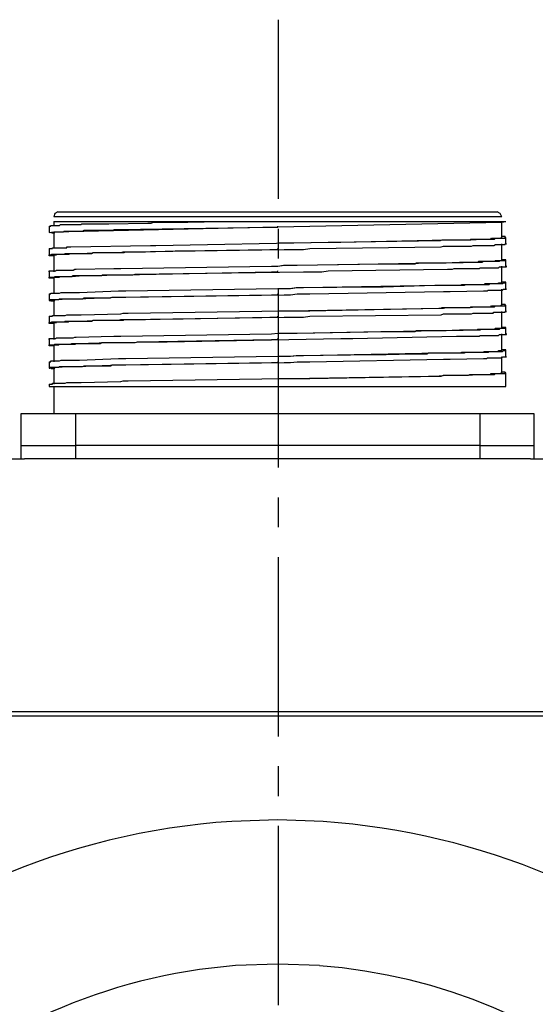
# Model space of a CAD drawing. Header units: millimetres. Extents: x 32137 to 34250, y 9840 to 11020.
# Tile 27 of 50: x 32481 to 32508, y 10366 to 10418. Entities that reach past the tile are written whole.
import ezdxf

# ---------------------------------------------------------------- set-up
doc = ezdxf.new("R2010")
doc.units = ezdxf.units.MM
doc.linetypes.add('CENTER2', pattern=[28.575, 19.05, -3.175, 3.175, -3.175])
doc.layers.add('Center', color=1, linetype='CENTER2')
doc.layers.add('Z_entity', color=7, linetype='Continuous')

msp = doc.modelspace()

# ---------------------------------------------------------------- linework, layer by layer
at = {"layer": 'Center', "ltscale": 0.5}
msp.add_line((32494.255, 10418.321), (32494.255, 10283.321), dxfattribs=at)
at = {"layer": 'Z_entity', "color": 7}
for p, q in [((32482.557, 10408.102), (32482.387, 10408.017)), ((32482.557, 10408.102), (32505.897, 10408.102)), ((32506.067, 10408.017), (32505.897, 10408.102)), ((32482.387, 10408.017), (32482.345, 10407.847)), ((32506.151, 10407.847), (32482.345, 10407.847)), ((32482.345, 10407.593), (32492.003, 10407.593)), ((32482.345, 10407.593), (32482.345, 10407.339)), ((32489.461, 10407.551), (32491.198, 10407.593)), ((32491.198, 10407.593), (32491.918, 10407.593)), ((32491.918, 10407.593), (32506.363, 10407.593)), ((32506.151, 10407.847), (32506.067, 10408.017)), ((32506.151, 10407.551), (32506.363, 10407.593)), ((32506.151, 10406.746), (32506.151, 10407.593)), ((32482.091, 10407.339), (32482.176, 10407.339)), ((32482.091, 10407.339), (32482.091, 10407)), ((32482.091, 10407), (32482.345, 10407.043)), ((32482.176, 10407.339), (32482.176, 10407.382)), ((32482.176, 10407.382), (32482.642, 10407.382)), ((32482.345, 10407.043), (32494.239, 10407.308)), ((32482.387, 10407), (32482.387, 10407.043)), ((32482.387, 10407.043), (32482.853, 10407.043)), ((32482.642, 10407.382), (32482.684, 10407.424)), ((32482.684, 10407.424), (32482.811, 10407.424)), ((32482.811, 10407.424), (32483.277, 10407.424)), ((32482.853, 10407.043), (32482.896, 10407.085)), ((32482.896, 10407.085), (32483.107, 10407.085)), ((32483.107, 10407.085), (32483.658, 10407.085)), ((32483.277, 10407.424), (32483.785, 10407.424)), ((32483.658, 10407.085), (32483.87, 10407.085)), ((32483.785, 10407.424), (32483.828, 10407.466)), ((32483.828, 10407.466), (32484.209, 10407.466)), ((32483.87, 10407.085), (32483.955, 10407.127)), ((32483.955, 10407.127), (32484.675, 10407.127)), ((32484.209, 10407.466), (32484.929, 10407.466)), ((32484.675, 10407.127), (32485.437, 10407.127)), ((32484.929, 10407.466), (32485.268, 10407.466)), ((32485.268, 10407.466), (32487.343, 10407.509)), ((32485.437, 10407.127), (32485.564, 10407.17)), ((32485.564, 10407.17), (32485.776, 10407.17)), ((32485.776, 10407.17), (32493.909, 10407.297)), ((32487.343, 10407.509), (32487.513, 10407.509)), ((32487.513, 10407.509), (32487.64, 10407.551)), ((32487.64, 10407.551), (32489.165, 10407.551)), ((32489.165, 10407.551), (32489.461, 10407.551)), ((32493.909, 10407.297), (32494.248, 10407.297)), ((32494.239, 10407.308), (32506.151, 10407.551)), ((32494.248, 10407.297), (32494.248, 10407.339)), ((32482.345, 10406.958), (32482.091, 10407)), ((32482.345, 10407), (32482.387, 10407)), ((32482.345, 10407), (32482.345, 10406.153)), ((32494.884, 10406.45), (32502.847, 10406.577)), ((32497.595, 10406.492), (32503.271, 10406.619)), ((32502.847, 10406.577), (32502.89, 10406.577)), ((32502.89, 10406.577), (32502.974, 10406.619)), ((32502.974, 10406.619), (32503.101, 10406.619)), ((32503.101, 10406.619), (32503.906, 10406.619)), ((32503.271, 10406.619), (32503.737, 10406.619)), ((32503.737, 10406.619), (32504.33, 10406.619)), ((32503.906, 10406.619), (32504.457, 10406.619)), ((32504.33, 10406.619), (32504.499, 10406.619)), ((32504.457, 10406.619), (32504.499, 10406.661)), ((32504.499, 10406.619), (32505.092, 10406.661)), ((32504.499, 10406.661), (32504.881, 10406.661)), ((32504.881, 10406.661), (32505.346, 10406.661)), ((32505.092, 10406.661), (32505.389, 10406.661)), ((32505.346, 10406.661), (32505.558, 10406.661)), ((32505.389, 10406.661), (32505.685, 10406.661)), ((32505.558, 10406.661), (32505.601, 10406.704)), ((32505.601, 10406.704), (32506.109, 10406.704)), ((32505.685, 10406.661), (32505.77, 10406.661)), ((32505.77, 10406.661), (32505.812, 10406.704)), ((32505.812, 10406.704), (32506.109, 10406.704)), ((32506.109, 10406.704), (32506.109, 10406.746)), ((32506.109, 10406.746), (32506.151, 10406.746)), ((32506.109, 10406.704), (32506.321, 10406.704)), ((32506.321, 10406.788), (32506.151, 10406.788)), ((32506.321, 10406.746), (32506.321, 10406.788)), ((32506.321, 10406.704), (32506.321, 10406.746)), ((32506.321, 10406.746), (32506.363, 10406.746)), ((32506.363, 10406.746), (32506.321, 10406.746)), ((32506.363, 10406.407), (32506.363, 10406.746)), ((32482.091, 10406.153), (32482.26, 10406.153)), ((32482.091, 10406.153), (32482.091, 10405.814)), ((32482.26, 10406.153), (32482.26, 10406.195)), ((32482.26, 10406.195), (32482.303, 10406.195)), ((32482.303, 10406.195), (32482.938, 10406.195)), ((32482.938, 10406.195), (32483.023, 10406.195)), ((32483.023, 10406.195), (32483.023, 10406.238)), ((32483.023, 10406.238), (32483.235, 10406.238)), ((32483.235, 10406.238), (32487.471, 10406.323)), ((32486.284, 10405.984), (32494.587, 10406.111)), ((32487.216, 10405.984), (32488.784, 10406.026)), ((32487.471, 10406.323), (32487.767, 10406.323)), ((32487.767, 10406.323), (32496.917, 10406.492)), ((32488.784, 10406.026), (32489.207, 10406.026)), ((32489.207, 10406.026), (32493.825, 10406.111)), ((32493.825, 10406.111), (32494.248, 10406.111)), ((32494.248, 10406.45), (32494.884, 10406.45)), ((32494.248, 10406.111), (32494.248, 10406.153)), ((32494.587, 10406.111), (32495.604, 10406.111)), ((32495.604, 10406.111), (32495.943, 10406.153)), ((32495.943, 10406.153), (32502.932, 10406.238)), ((32496.917, 10406.492), (32497.595, 10406.492)), ((32502.932, 10406.238), (32503.059, 10406.28)), ((32503.059, 10406.28), (32503.398, 10406.28)), ((32503.398, 10406.28), (32504.245, 10406.28)), ((32504.245, 10406.28), (32504.542, 10406.28)), ((32504.542, 10406.28), (32504.626, 10406.323)), ((32504.626, 10406.323), (32505.262, 10406.323)), ((32505.262, 10406.323), (32505.601, 10406.323)), ((32505.601, 10406.323), (32505.728, 10406.323)), ((32505.728, 10406.323), (32505.812, 10406.365)), ((32505.812, 10406.365), (32506.321, 10406.365)), ((32506.151, 10405.56), (32506.151, 10406.407)), ((32506.321, 10406.365), (32506.321, 10406.407)), ((32506.321, 10406.407), (32506.405, 10406.407)), ((32506.405, 10406.407), (32506.363, 10406.407)), ((32482.091, 10405.772), (32482.091, 10405.814)), ((32482.091, 10405.814), (32482.218, 10405.814)), ((32482.345, 10405.772), (32482.091, 10405.772)), ((32482.218, 10405.814), (32482.218, 10405.857)), ((32482.218, 10405.857), (32482.43, 10405.857)), ((32482.345, 10405.814), (32482.472, 10405.814)), ((32482.345, 10405.814), (32482.345, 10404.925)), ((32482.43, 10405.857), (32482.811, 10405.857)), ((32482.472, 10405.814), (32482.472, 10405.857)), ((32482.472, 10405.857), (32482.642, 10405.857)), ((32482.642, 10405.857), (32483.065, 10405.857)), ((32482.811, 10405.857), (32482.896, 10405.857)), ((32482.896, 10405.857), (32482.938, 10405.899)), ((32482.938, 10405.899), (32483.531, 10405.899)), ((32483.065, 10405.857), (32483.15, 10405.857)), ((32483.15, 10405.857), (32483.192, 10405.899)), ((32483.192, 10405.899), (32484.336, 10405.899)), ((32483.531, 10405.899), (32483.87, 10405.899)), ((32483.87, 10405.899), (32484.632, 10405.941)), ((32484.336, 10405.899), (32484.421, 10405.941)), ((32484.421, 10405.941), (32484.717, 10405.941)), ((32484.632, 10405.941), (32484.844, 10405.941)), ((32484.717, 10405.941), (32485.564, 10405.941)), ((32484.844, 10405.941), (32485.776, 10405.941)), ((32485.564, 10405.941), (32486.073, 10405.941)), ((32485.776, 10405.941), (32485.903, 10405.941)), ((32485.903, 10405.941), (32486.03, 10405.984)), ((32486.03, 10405.984), (32486.284, 10405.984)), ((32486.073, 10405.941), (32486.157, 10405.984)), ((32486.157, 10405.984), (32487.216, 10405.984)), ((32504.881, 10405.433), (32504.923, 10405.475)), ((32504.923, 10405.475), (32505.389, 10405.475)), ((32505.092, 10405.433), (32505.177, 10405.475)), ((32505.177, 10405.475), (32505.262, 10405.475)), ((32505.262, 10405.475), (32505.643, 10405.475)), ((32505.389, 10405.475), (32505.77, 10405.475)), ((32505.643, 10405.475), (32506.024, 10405.475)), ((32505.77, 10405.475), (32505.812, 10405.518)), ((32505.812, 10405.518), (32506.151, 10405.518)), ((32506.024, 10405.475), (32506.067, 10405.518)), ((32506.067, 10405.518), (32506.363, 10405.518)), ((32506.363, 10405.56), (32506.151, 10405.56)), ((32506.151, 10405.518), (32506.151, 10405.56)), ((32506.363, 10405.518), (32506.363, 10405.56)), ((32506.363, 10405.221), (32506.363, 10405.56)), ((32482.091, 10404.925), (32482.091, 10404.967)), ((32482.091, 10404.967), (32482.43, 10404.967)), ((32482.43, 10404.967), (32482.472, 10405.009)), ((32482.472, 10405.009), (32482.769, 10405.009)), ((32482.769, 10405.009), (32483.277, 10405.009)), ((32483.277, 10405.009), (32483.362, 10405.009)), ((32483.362, 10405.009), (32483.446, 10405.052)), ((32483.446, 10405.052), (32483.531, 10405.052)), ((32483.531, 10405.052), (32485.522, 10405.094)), ((32485.522, 10405.094), (32485.903, 10405.094)), ((32485.903, 10405.094), (32493.909, 10405.221)), ((32493.909, 10405.221), (32494.248, 10405.221)), ((32494.248, 10405.221), (32494.587, 10405.264)), ((32494.248, 10405.221), (32494.545, 10405.264)), ((32494.248, 10404.925), (32494.248, 10404.967)), ((32494.545, 10405.264), (32495.222, 10405.264)), ((32494.587, 10405.264), (32495.265, 10405.264)), ((32495.222, 10405.264), (32499.713, 10405.348)), ((32495.265, 10405.264), (32502.805, 10405.391)), ((32496.578, 10404.925), (32496.917, 10404.967)), ((32496.917, 10404.967), (32503.271, 10405.052)), ((32499.713, 10405.348), (32500.136, 10405.348)), ((32500.136, 10405.348), (32501.534, 10405.348)), ((32501.534, 10405.348), (32501.619, 10405.391)), ((32501.619, 10405.391), (32501.661, 10405.391)), ((32501.661, 10405.391), (32502.635, 10405.391)), ((32502.635, 10405.391), (32503.101, 10405.391)), ((32502.805, 10405.391), (32503.186, 10405.391)), ((32503.101, 10405.391), (32503.906, 10405.433)), ((32503.186, 10405.391), (32505.008, 10405.433)), ((32503.271, 10405.052), (32503.525, 10405.052)), ((32503.525, 10405.052), (32503.61, 10405.094)), ((32503.61, 10405.094), (32503.737, 10405.094)), ((32503.737, 10405.094), (32504.499, 10405.094)), ((32503.906, 10405.433), (32504.033, 10405.433)), ((32504.033, 10405.433), (32504.711, 10405.433)), ((32504.499, 10405.094), (32504.965, 10405.094)), ((32504.711, 10405.433), (32504.881, 10405.433)), ((32504.965, 10405.094), (32505.008, 10405.136)), ((32505.008, 10405.433), (32505.092, 10405.433)), ((32505.008, 10405.136), (32505.389, 10405.136)), ((32505.389, 10405.136), (32505.728, 10405.136)), ((32505.728, 10405.136), (32505.982, 10405.136)), ((32505.982, 10405.136), (32506.024, 10405.179)), ((32506.024, 10405.179), (32506.405, 10405.179)), ((32506.151, 10404.332), (32506.151, 10405.221)), ((32506.405, 10405.221), (32506.363, 10405.221)), ((32506.405, 10405.179), (32506.405, 10405.221)), ((32482.091, 10404.925), (32482.091, 10404.586)), ((32482.091, 10404.586), (32482.091, 10404.628)), ((32482.091, 10404.628), (32482.133, 10404.628)), ((32482.345, 10404.586), (32482.091, 10404.586)), ((32482.133, 10404.628), (32482.345, 10404.628)), ((32482.345, 10404.628), (32482.387, 10404.628)), ((32482.345, 10404.586), (32482.345, 10404.628)), ((32482.345, 10404.628), (32482.387, 10404.628)), ((32482.345, 10404.586), (32482.345, 10403.739)), ((32482.387, 10404.628), (32482.387, 10404.67)), ((32482.387, 10404.67), (32482.599, 10404.67)), ((32482.387, 10404.628), (32482.599, 10404.628)), ((32482.599, 10404.67), (32483.023, 10404.67)), ((32482.599, 10404.628), (32482.642, 10404.628)), ((32482.642, 10404.628), (32482.642, 10404.67)), ((32482.642, 10404.67), (32482.811, 10404.67)), ((32482.811, 10404.67), (32483.235, 10404.67)), ((32483.023, 10404.67), (32483.277, 10404.67)), ((32483.235, 10404.67), (32483.319, 10404.67)), ((32483.277, 10404.67), (32483.362, 10404.713)), ((32483.319, 10404.67), (32483.87, 10404.713)), ((32483.362, 10404.713), (32484.039, 10404.713)), ((32483.87, 10404.713), (32484.124, 10404.713)), ((32484.039, 10404.713), (32486.284, 10404.755)), ((32484.124, 10404.713), (32484.717, 10404.713)), ((32484.717, 10404.713), (32484.887, 10404.713)), ((32484.887, 10404.713), (32484.929, 10404.755)), ((32484.929, 10404.755), (32486.03, 10404.755)), ((32486.03, 10404.755), (32493.909, 10404.925)), ((32486.284, 10404.755), (32486.539, 10404.755)), ((32486.539, 10404.755), (32486.666, 10404.798)), ((32486.666, 10404.798), (32495.604, 10404.925)), ((32493.909, 10404.925), (32494.248, 10404.925)), ((32495.604, 10404.925), (32496.578, 10404.925)), ((32483.701, 10403.823), (32485.776, 10403.908)), ((32485.776, 10403.908), (32486.157, 10403.908)), ((32486.157, 10403.908), (32494.248, 10404.035)), ((32494.248, 10404.035), (32494.926, 10404.035)), ((32494.248, 10404.035), (32494.884, 10404.035)), ((32494.884, 10404.035), (32495.222, 10404.077)), ((32494.926, 10404.035), (32495.265, 10404.077)), ((32495.222, 10404.077), (32499.543, 10404.12)), ((32495.265, 10404.077), (32495.604, 10404.077)), ((32495.604, 10404.077), (32502.805, 10404.205)), ((32499.543, 10404.12), (32499.84, 10404.12)), ((32499.84, 10404.12), (32502.593, 10404.205)), ((32502.593, 10404.205), (32502.974, 10404.205)), ((32502.805, 10404.205), (32503.271, 10404.205)), ((32502.974, 10404.205), (32503.737, 10404.205)), ((32503.271, 10404.205), (32504.118, 10404.205)), ((32503.398, 10403.866), (32505.177, 10403.908)), ((32503.737, 10404.205), (32503.949, 10404.205)), ((32503.949, 10404.205), (32504.033, 10404.247)), ((32504.033, 10404.247), (32505.219, 10404.247)), ((32504.118, 10404.205), (32504.16, 10404.205)), ((32504.16, 10404.205), (32504.245, 10404.247)), ((32504.245, 10404.247), (32504.965, 10404.247)), ((32504.965, 10404.247), (32505.474, 10404.247)), ((32505.177, 10403.908), (32505.389, 10403.908)), ((32505.219, 10404.247), (32505.262, 10404.289)), ((32505.262, 10404.289), (32505.346, 10404.289)), ((32505.346, 10404.289), (32505.812, 10404.289)), ((32505.389, 10403.908), (32505.431, 10403.95)), ((32505.431, 10403.95), (32505.812, 10403.95)), ((32505.474, 10404.247), (32505.516, 10404.289)), ((32505.516, 10404.289), (32505.77, 10404.289)), ((32505.77, 10404.289), (32506.151, 10404.289)), ((32505.812, 10404.289), (32505.982, 10404.289)), ((32505.812, 10403.95), (32506.194, 10403.95)), ((32505.982, 10404.289), (32505.982, 10404.332)), ((32505.982, 10404.332), (32506.151, 10404.332)), ((32506.363, 10404.374), (32506.151, 10404.374)), ((32506.151, 10404.289), (32506.194, 10404.289)), ((32506.151, 10403.146), (32506.151, 10403.993)), ((32506.194, 10404.289), (32506.236, 10404.332)), ((32506.194, 10403.95), (32506.236, 10403.993)), ((32506.236, 10404.332), (32506.363, 10404.332)), ((32506.236, 10403.993), (32506.405, 10403.993)), ((32506.363, 10404.332), (32506.363, 10404.374)), ((32506.363, 10403.993), (32506.363, 10404.332)), ((32506.405, 10403.993), (32506.363, 10403.993)), ((32482.091, 10403.739), (32482.176, 10403.739)), ((32482.091, 10403.739), (32482.091, 10403.4)), ((32482.176, 10403.4), (32482.091, 10403.4)), ((32482.091, 10403.4), (32482.133, 10403.4)), ((32482.133, 10403.4), (32482.133, 10403.442)), ((32482.133, 10403.442), (32482.599, 10403.442)), ((32482.176, 10403.739), (32482.176, 10403.781)), ((32482.176, 10403.781), (32482.642, 10403.781)), ((32482.176, 10403.357), (32482.176, 10403.4)), ((32482.345, 10403.4), (32482.387, 10403.4)), ((32482.345, 10403.4), (32482.345, 10402.552)), ((32482.387, 10403.4), (32482.387, 10403.442)), ((32482.387, 10403.442), (32482.557, 10403.442)), ((32482.557, 10403.442), (32483.023, 10403.484)), ((32482.599, 10403.442), (32482.642, 10403.484)), ((32482.642, 10403.781), (32482.726, 10403.823)), ((32482.642, 10403.484), (32482.811, 10403.484)), ((32482.726, 10403.823), (32482.896, 10403.823)), ((32482.811, 10403.484), (32483.362, 10403.484)), ((32482.896, 10403.823), (32483.446, 10403.823)), ((32483.023, 10403.484), (32483.107, 10403.484)), ((32483.107, 10403.484), (32483.658, 10403.484)), ((32483.362, 10403.484), (32483.616, 10403.484)), ((32483.446, 10403.823), (32483.701, 10403.823)), ((32483.616, 10403.484), (32485.776, 10403.569)), ((32483.658, 10403.484), (32483.87, 10403.484)), ((32483.87, 10403.484), (32483.955, 10403.527)), ((32483.955, 10403.527), (32485.353, 10403.527)), ((32485.353, 10403.527), (32485.437, 10403.569)), ((32485.437, 10403.569), (32485.776, 10403.569)), ((32485.776, 10403.569), (32493.909, 10403.696)), ((32485.776, 10403.569), (32486.157, 10403.569)), ((32486.157, 10403.569), (32494.587, 10403.696)), ((32493.909, 10403.696), (32494.248, 10403.696)), ((32494.248, 10403.696), (32494.248, 10403.739)), ((32494.587, 10403.696), (32494.926, 10403.696)), ((32494.926, 10403.696), (32495.265, 10403.739)), ((32495.265, 10403.739), (32495.943, 10403.739)), ((32495.943, 10403.739), (32503.059, 10403.866)), ((32503.059, 10403.866), (32503.398, 10403.866)), ((32482.345, 10403.357), (32482.176, 10403.357)), ((32486.284, 10402.722), (32494.587, 10402.849)), ((32494.248, 10402.849), (32494.884, 10402.849)), ((32494.587, 10402.849), (32495.943, 10402.849)), ((32494.884, 10402.849), (32502.847, 10402.976)), ((32495.943, 10402.849), (32502.805, 10402.976)), ((32502.805, 10402.976), (32503.059, 10402.976)), ((32502.847, 10402.976), (32502.89, 10402.976)), ((32502.89, 10402.976), (32502.974, 10403.018)), ((32502.974, 10403.018), (32503.101, 10403.018)), ((32503.059, 10402.976), (32503.186, 10403.018)), ((32503.101, 10403.018), (32503.906, 10403.018)), ((32503.186, 10403.018), (32503.271, 10403.018)), ((32503.271, 10403.018), (32504.118, 10403.018)), ((32503.906, 10403.018), (32504.457, 10403.018)), ((32504.118, 10403.018), (32504.245, 10403.018)), ((32504.245, 10403.018), (32504.965, 10403.061)), ((32504.457, 10403.018), (32504.499, 10403.061)), ((32504.499, 10403.061), (32504.923, 10403.061)), ((32504.923, 10403.061), (32505.389, 10403.061)), ((32504.965, 10403.061), (32505.262, 10403.061)), ((32505.262, 10403.061), (32505.643, 10403.061)), ((32505.389, 10403.061), (32505.558, 10403.061)), ((32505.558, 10403.061), (32505.601, 10403.103)), ((32505.601, 10403.103), (32506.067, 10403.103)), ((32505.643, 10403.061), (32505.77, 10403.061)), ((32505.77, 10403.061), (32505.812, 10403.103)), ((32505.812, 10403.103), (32506.321, 10403.103)), ((32506.067, 10403.103), (32506.109, 10403.146)), ((32506.109, 10403.146), (32506.151, 10403.146)), ((32506.321, 10403.188), (32506.151, 10403.188)), ((32506.321, 10403.146), (32506.321, 10403.188)), ((32506.321, 10403.103), (32506.321, 10403.146)), ((32506.321, 10403.146), (32506.363, 10403.146)), ((32506.363, 10403.146), (32506.321, 10403.146)), ((32506.363, 10402.807), (32506.363, 10403.146)), ((32482.091, 10402.552), (32482.26, 10402.552)), ((32482.091, 10402.552), (32482.091, 10402.214)), ((32482.26, 10402.552), (32482.26, 10402.595)), ((32482.26, 10402.595), (32482.472, 10402.595)), ((32482.472, 10402.595), (32482.811, 10402.595)), ((32482.811, 10402.595), (32482.938, 10402.595)), ((32482.938, 10402.595), (32483.023, 10402.637)), ((32483.023, 10402.637), (32483.785, 10402.637)), ((32483.785, 10402.637), (32485.903, 10402.68)), ((32483.87, 10402.298), (32484.632, 10402.341)), ((32484.336, 10402.298), (32484.421, 10402.341)), ((32484.421, 10402.341), (32484.717, 10402.341)), ((32484.632, 10402.341), (32484.844, 10402.341)), ((32484.717, 10402.341), (32485.564, 10402.341)), ((32484.844, 10402.341), (32485.776, 10402.341)), ((32485.564, 10402.341), (32486.03, 10402.341)), ((32485.776, 10402.341), (32485.903, 10402.383)), ((32485.903, 10402.68), (32486.03, 10402.722)), ((32485.903, 10402.383), (32486.284, 10402.383)), ((32486.03, 10402.722), (32486.284, 10402.722)), ((32486.03, 10402.341), (32486.073, 10402.383)), ((32486.073, 10402.383), (32487.216, 10402.383)), ((32486.284, 10402.383), (32494.587, 10402.51)), ((32487.216, 10402.383), (32488.784, 10402.425)), ((32488.784, 10402.425), (32489.207, 10402.425)), ((32489.207, 10402.425), (32493.825, 10402.51)), ((32493.825, 10402.51), (32494.248, 10402.51)), ((32494.248, 10402.51), (32494.248, 10402.552)), ((32494.587, 10402.51), (32495.604, 10402.51)), ((32495.604, 10402.51), (32495.943, 10402.552)), ((32495.943, 10402.552), (32502.932, 10402.637)), ((32502.932, 10402.637), (32503.059, 10402.68)), ((32503.059, 10402.68), (32503.398, 10402.68)), ((32503.398, 10402.68), (32504.245, 10402.68)), ((32504.245, 10402.68), (32504.542, 10402.68)), ((32504.542, 10402.68), (32504.626, 10402.722)), ((32504.626, 10402.722), (32505.262, 10402.722)), ((32505.262, 10402.722), (32505.601, 10402.722)), ((32505.601, 10402.722), (32505.685, 10402.722)), ((32505.685, 10402.722), (32505.728, 10402.764)), ((32505.728, 10402.764), (32506.321, 10402.764)), ((32506.151, 10401.959), (32506.151, 10402.807)), ((32506.321, 10402.764), (32506.321, 10402.807)), ((32506.321, 10402.807), (32506.405, 10402.807)), ((32506.405, 10402.807), (32506.363, 10402.807)), ((32482.091, 10402.171), (32482.091, 10402.214)), ((32482.091, 10402.214), (32482.218, 10402.214)), ((32482.345, 10402.171), (32482.091, 10402.171)), ((32482.218, 10402.214), (32482.218, 10402.256)), ((32482.218, 10402.256), (32482.43, 10402.256)), ((32482.345, 10402.214), (32482.472, 10402.214)), ((32482.345, 10402.214), (32482.345, 10401.324)), ((32482.43, 10402.256), (32482.811, 10402.256)), ((32482.472, 10402.214), (32482.472, 10402.256)), ((32482.472, 10402.256), (32482.642, 10402.256)), ((32482.642, 10402.256), (32483.065, 10402.256)), ((32482.811, 10402.256), (32482.896, 10402.256)), ((32482.896, 10402.256), (32482.938, 10402.298)), ((32482.938, 10402.298), (32483.531, 10402.298)), ((32483.065, 10402.256), (32483.107, 10402.256)), ((32483.107, 10402.256), (32483.15, 10402.298)), ((32483.15, 10402.298), (32483.701, 10402.298)), ((32483.531, 10402.298), (32483.87, 10402.298)), ((32483.701, 10402.298), (32484.336, 10402.298)), ((32503.101, 10401.79), (32503.906, 10401.832)), ((32503.186, 10401.79), (32505.008, 10401.832)), ((32503.906, 10401.832), (32504.033, 10401.832)), ((32504.033, 10401.832), (32504.711, 10401.832)), ((32504.711, 10401.832), (32504.838, 10401.832)), ((32504.838, 10401.832), (32504.881, 10401.875)), ((32504.881, 10401.875), (32504.923, 10401.875)), ((32504.923, 10401.875), (32505.389, 10401.875)), ((32505.008, 10401.832), (32505.092, 10401.875)), ((32505.092, 10401.875), (32505.262, 10401.875)), ((32505.262, 10401.875), (32505.643, 10401.875)), ((32505.389, 10401.875), (32505.77, 10401.875)), ((32505.643, 10401.875), (32506.024, 10401.875)), ((32505.77, 10401.875), (32505.812, 10401.917)), ((32505.812, 10401.917), (32506.151, 10401.917)), ((32506.024, 10401.875), (32506.067, 10401.917)), ((32506.067, 10401.917), (32506.363, 10401.917)), ((32506.363, 10401.959), (32506.151, 10401.959)), ((32506.151, 10401.917), (32506.151, 10401.959)), ((32506.363, 10401.917), (32506.363, 10401.959)), ((32506.363, 10401.621), (32506.363, 10401.959)), ((32482.091, 10401.324), (32482.091, 10401.366)), ((32482.091, 10401.366), (32482.43, 10401.366)), ((32482.091, 10401.324), (32482.091, 10400.985)), ((32482.43, 10401.366), (32482.472, 10401.409)), ((32482.472, 10401.409), (32482.769, 10401.409)), ((32482.769, 10401.409), (32483.277, 10401.409)), ((32483.277, 10401.409), (32483.362, 10401.409)), ((32483.362, 10401.409), (32483.446, 10401.451)), ((32483.446, 10401.451), (32483.531, 10401.451)), ((32483.531, 10401.451), (32485.522, 10401.493)), ((32485.522, 10401.493), (32485.903, 10401.493)), ((32485.903, 10401.493), (32493.909, 10401.621)), ((32486.92, 10401.197), (32493.909, 10401.324)), ((32488.36, 10401.197), (32497.595, 10401.366)), ((32493.909, 10401.621), (32494.248, 10401.663)), ((32493.909, 10401.324), (32494.248, 10401.324)), ((32494.248, 10401.663), (32495.265, 10401.663)), ((32494.248, 10401.663), (32495.222, 10401.663)), ((32494.248, 10401.324), (32494.248, 10401.366)), ((32495.222, 10401.663), (32499.713, 10401.748)), ((32495.265, 10401.663), (32502.805, 10401.79)), ((32497.595, 10401.366), (32498.23, 10401.366)), ((32498.23, 10401.366), (32503.737, 10401.493)), ((32499.713, 10401.748), (32500.136, 10401.748)), ((32500.136, 10401.748), (32501.534, 10401.748)), ((32501.534, 10401.748), (32501.619, 10401.79)), ((32501.619, 10401.79), (32501.661, 10401.79)), ((32501.661, 10401.79), (32502.635, 10401.79)), ((32502.635, 10401.79), (32503.101, 10401.79)), ((32502.805, 10401.79), (32503.186, 10401.79)), ((32503.737, 10401.493), (32504.16, 10401.493)), ((32504.16, 10401.493), (32504.711, 10401.493)), ((32504.711, 10401.493), (32504.965, 10401.493)), ((32504.965, 10401.493), (32505.008, 10401.536)), ((32505.008, 10401.536), (32505.474, 10401.536)), ((32505.474, 10401.536), (32505.812, 10401.536)), ((32505.812, 10401.536), (32505.982, 10401.536)), ((32505.982, 10401.536), (32506.024, 10401.578)), ((32506.024, 10401.578), (32506.405, 10401.578)), ((32506.151, 10400.731), (32506.151, 10401.621)), ((32506.405, 10401.621), (32506.363, 10401.621)), ((32506.405, 10401.578), (32506.405, 10401.621)), ((32482.091, 10400.985), (32482.091, 10401.028)), ((32482.091, 10401.028), (32482.345, 10401.028)), ((32482.345, 10400.985), (32482.091, 10400.985)), ((32482.345, 10401.028), (32482.387, 10401.07)), ((32482.345, 10400.985), (32482.345, 10401.028)), ((32482.345, 10401.028), (32482.599, 10401.028)), ((32482.345, 10400.985), (32482.345, 10400.138)), ((32482.387, 10401.07), (32482.599, 10401.07)), ((32482.599, 10401.07), (32483.15, 10401.07)), ((32482.599, 10401.028), (32482.642, 10401.07)), ((32482.642, 10401.07), (32482.938, 10401.07)), ((32482.938, 10401.07), (32483.362, 10401.07)), ((32483.15, 10401.07), (32483.277, 10401.07)), ((32483.277, 10401.07), (32483.277, 10401.112)), ((32483.277, 10401.112), (32483.616, 10401.112)), ((32483.362, 10401.07), (32483.489, 10401.07)), ((32483.489, 10401.07), (32483.489, 10401.112)), ((32483.489, 10401.112), (32483.658, 10401.112)), ((32483.616, 10401.112), (32485.31, 10401.155)), ((32483.658, 10401.112), (32484.802, 10401.112)), ((32484.802, 10401.112), (32484.887, 10401.155)), ((32484.887, 10401.155), (32484.929, 10401.155)), ((32484.929, 10401.155), (32486.539, 10401.155)), ((32485.31, 10401.155), (32485.522, 10401.155)), ((32485.522, 10401.155), (32487.937, 10401.197)), ((32486.539, 10401.155), (32486.666, 10401.155)), ((32486.666, 10401.155), (32486.793, 10401.197)), ((32486.793, 10401.197), (32486.92, 10401.197)), ((32487.937, 10401.197), (32488.36, 10401.197)), ((32506.363, 10400.773), (32506.151, 10400.773)), ((32506.363, 10400.731), (32506.363, 10400.773)), ((32483.701, 10400.223), (32485.776, 10400.307)), ((32485.776, 10400.307), (32486.157, 10400.307)), ((32486.157, 10400.307), (32494.248, 10400.434)), ((32494.248, 10400.434), (32494.926, 10400.434)), ((32494.248, 10400.434), (32494.884, 10400.434)), ((32494.884, 10400.434), (32495.222, 10400.477)), ((32494.926, 10400.434), (32495.265, 10400.477)), ((32495.222, 10400.477), (32499.543, 10400.519)), ((32495.265, 10400.477), (32495.604, 10400.477)), ((32495.604, 10400.477), (32502.805, 10400.604)), ((32495.943, 10400.138), (32503.059, 10400.265)), ((32499.543, 10400.519), (32500.009, 10400.519)), ((32500.009, 10400.519), (32501.407, 10400.562)), ((32501.407, 10400.562), (32502.169, 10400.562)), ((32502.169, 10400.562), (32502.254, 10400.604)), ((32502.254, 10400.604), (32502.974, 10400.604)), ((32502.805, 10400.604), (32503.271, 10400.604)), ((32502.974, 10400.604), (32503.737, 10400.604)), ((32503.059, 10400.265), (32503.398, 10400.265)), ((32503.271, 10400.604), (32504.118, 10400.604)), ((32503.398, 10400.265), (32505.177, 10400.307)), ((32503.737, 10400.604), (32503.949, 10400.604)), ((32503.949, 10400.604), (32504.033, 10400.646)), ((32504.033, 10400.646), (32505.177, 10400.646)), ((32504.118, 10400.604), (32504.16, 10400.604)), ((32504.16, 10400.604), (32504.245, 10400.646)), ((32504.245, 10400.646), (32504.965, 10400.646)), ((32504.965, 10400.646), (32505.431, 10400.646)), ((32505.177, 10400.646), (32505.219, 10400.689)), ((32505.177, 10400.307), (32505.346, 10400.307)), ((32505.219, 10400.689), (32505.346, 10400.689)), ((32505.346, 10400.689), (32505.812, 10400.689)), ((32505.346, 10400.307), (32505.389, 10400.35)), ((32505.389, 10400.35), (32506.151, 10400.35)), ((32505.431, 10400.646), (32505.474, 10400.689)), ((32505.474, 10400.689), (32505.77, 10400.689)), ((32505.77, 10400.689), (32506.151, 10400.689)), ((32505.812, 10400.689), (32505.982, 10400.689)), ((32505.982, 10400.689), (32505.982, 10400.731)), ((32505.982, 10400.731), (32506.151, 10400.731)), ((32506.151, 10400.689), (32506.194, 10400.689)), ((32506.151, 10400.35), (32506.194, 10400.392)), ((32506.151, 10399.545), (32506.151, 10400.392)), ((32506.194, 10400.689), (32506.236, 10400.731)), ((32506.194, 10400.392), (32506.405, 10400.392)), ((32506.236, 10400.731), (32506.363, 10400.731)), ((32506.363, 10400.392), (32506.363, 10400.731)), ((32506.405, 10400.392), (32506.363, 10400.392)), ((32482.091, 10400.138), (32482.176, 10400.138)), ((32482.091, 10400.138), (32482.091, 10399.799)), ((32482.176, 10399.799), (32482.091, 10399.799)), ((32482.091, 10399.799), (32482.133, 10399.799)), ((32482.133, 10399.799), (32482.133, 10399.841)), ((32482.133, 10399.841), (32482.599, 10399.841)), ((32482.176, 10400.138), (32482.176, 10400.18)), ((32482.176, 10400.18), (32482.642, 10400.18)), ((32482.218, 10399.757), (32482.176, 10399.799)), ((32482.345, 10399.757), (32482.218, 10399.757)), ((32482.345, 10399.799), (32482.387, 10399.799)), ((32482.345, 10399.799), (32482.345, 10398.952)), ((32482.387, 10399.799), (32482.387, 10399.841)), ((32482.387, 10399.841), (32482.557, 10399.841)), ((32482.557, 10399.841), (32483.023, 10399.884)), ((32482.599, 10399.841), (32482.642, 10399.884)), ((32482.642, 10400.18), (32482.726, 10400.223)), ((32482.642, 10399.884), (32482.811, 10399.884)), ((32482.726, 10400.223), (32482.896, 10400.223)), ((32482.811, 10399.884), (32483.362, 10399.884)), ((32482.896, 10400.223), (32483.446, 10400.223)), ((32483.023, 10399.884), (32483.107, 10399.884)), ((32483.107, 10399.884), (32483.658, 10399.884)), ((32483.362, 10399.884), (32483.616, 10399.884)), ((32483.446, 10400.223), (32483.701, 10400.223)), ((32483.616, 10399.884), (32485.776, 10399.969)), ((32483.658, 10399.884), (32483.87, 10399.884)), ((32483.87, 10399.884), (32483.955, 10399.926)), ((32483.955, 10399.926), (32485.353, 10399.926)), ((32485.353, 10399.926), (32485.437, 10399.969)), ((32485.437, 10399.969), (32485.776, 10399.969)), ((32485.776, 10399.969), (32493.909, 10400.096)), ((32485.776, 10399.969), (32486.157, 10399.969)), ((32486.157, 10399.969), (32494.587, 10400.096)), ((32493.909, 10400.096), (32494.248, 10400.096)), ((32494.248, 10400.096), (32494.248, 10400.138)), ((32494.587, 10400.096), (32494.926, 10400.096)), ((32494.926, 10400.096), (32495.265, 10400.138)), ((32495.265, 10400.138), (32495.943, 10400.138)), ((32486.284, 10399.121), (32494.587, 10399.248)), ((32494.248, 10399.248), (32494.884, 10399.248)), ((32494.587, 10399.248), (32495.943, 10399.248)), ((32494.884, 10399.248), (32502.254, 10399.375)), ((32495.943, 10399.248), (32502.805, 10399.375)), ((32502.254, 10399.375), (32502.593, 10399.375)), ((32502.593, 10399.375), (32503.271, 10399.418)), ((32502.805, 10399.375), (32502.932, 10399.375)), ((32502.932, 10399.375), (32503.059, 10399.418)), ((32503.059, 10399.418), (32503.271, 10399.418)), ((32503.271, 10399.418), (32504.118, 10399.418)), ((32503.271, 10399.418), (32503.398, 10399.418)), ((32503.398, 10399.418), (32504.076, 10399.418)), ((32504.076, 10399.418), (32504.372, 10399.418)), ((32504.118, 10399.418), (32504.245, 10399.418)), ((32504.245, 10399.418), (32504.965, 10399.46)), ((32504.372, 10399.418), (32504.457, 10399.46)), ((32504.457, 10399.46), (32504.965, 10399.46)), ((32504.965, 10399.46), (32505.262, 10399.46)), ((32504.965, 10399.46), (32505.389, 10399.46)), ((32505.262, 10399.46), (32505.643, 10399.46)), ((32505.389, 10399.46), (32505.558, 10399.46)), ((32505.558, 10399.46), (32505.558, 10399.503)), ((32505.558, 10399.503), (32506.067, 10399.503)), ((32505.643, 10399.46), (32505.77, 10399.46)), ((32505.77, 10399.46), (32505.812, 10399.503)), ((32505.812, 10399.503), (32506.321, 10399.503)), ((32506.067, 10399.503), (32506.109, 10399.545)), ((32506.109, 10399.545), (32506.151, 10399.545)), ((32506.321, 10399.587), (32506.151, 10399.587)), ((32506.321, 10399.545), (32506.321, 10399.587)), ((32506.321, 10399.503), (32506.321, 10399.545)), ((32506.321, 10399.545), (32506.363, 10399.545)), ((32506.363, 10399.545), (32506.321, 10399.545)), ((32506.363, 10398.825), (32506.363, 10399.545)), ((32482.091, 10398.952), (32482.26, 10398.952)), ((32482.091, 10398.952), (32482.091, 10398.825)), ((32482.091, 10398.825), (32506.363, 10398.825)), ((32482.26, 10398.952), (32482.26, 10398.994)), ((32482.26, 10398.994), (32482.472, 10398.994)), ((32482.345, 10398.825), (32482.345, 10397.385)), ((32482.472, 10398.994), (32482.811, 10398.994)), ((32482.811, 10398.994), (32482.938, 10398.994)), ((32482.938, 10398.994), (32483.023, 10399.037)), ((32483.023, 10399.037), (32483.785, 10399.037)), ((32483.785, 10399.037), (32485.903, 10399.079)), ((32485.903, 10399.079), (32486.03, 10399.121)), ((32486.03, 10399.121), (32486.284, 10399.121)), ((32480.608, 10395.69), (32480.608, 10397.385)), ((32480.608, 10397.385), (32483.489, 10397.385)), ((32483.489, 10397.385), (32505.008, 10397.385)), ((32483.489, 10397.385), (32483.489, 10395.69)), ((32505.008, 10397.385), (32507.846, 10397.385)), ((32505.008, 10395.69), (32505.008, 10397.385)), ((32507.846, 10397.385), (32507.846, 10395.69)), ((32480.608, 10395.69), (32483.489, 10395.69)), ((32480.608, 10394.97), (32480.608, 10395.69)), ((32505.008, 10395.69), (32483.489, 10395.69)), ((32483.489, 10395.69), (32483.489, 10394.97)), ((32505.008, 10395.69), (32507.846, 10395.69)), ((32505.008, 10394.97), (32505.008, 10395.69)), ((32507.846, 10395.69), (32507.846, 10394.97)), ((32479.846, 10394.97), (32480.778, 10394.97)), ((32482.43, 10394.97), (32480.778, 10394.97)), ((32483.489, 10394.97), (32482.43, 10394.97)), ((32505.008, 10394.97), (32483.489, 10394.97)), ((32506.024, 10394.97), (32505.008, 10394.97)), ((32507.676, 10394.97), (32506.024, 10394.97)), ((32507.676, 10394.97), (32508.651, 10394.97)), ((32465.443, 10381.542), (32512.505, 10381.542)), ((32512.505, 10381.288), (32465.443, 10381.288)), ((32494.248, 10375.781), (32491.791, 10375.696)), ((32496.663, 10375.696), (32494.248, 10375.781)), ((32494.248, 10368.114), (32492.003, 10368.029)), ((32496.451, 10368.029), (32494.248, 10368.114))]:
    msp.add_line(p, q, dxfattribs=at)
for centre, radius, start, end in [((32494.194, 10338.355), 37.418, 93.6823, 172.4857), ((32494.081, 10338.12), 37.656, 11.5547, 86.07), ((32494.277, 10338.311), 29.805, 94.3757, 171.3717), ((32494.186, 10338.282), 29.832, 12.9021, 85.6456)]:
    msp.add_arc(centre, radius, start, end, dxfattribs=at)

doc.saveas('drawing.dxf')
